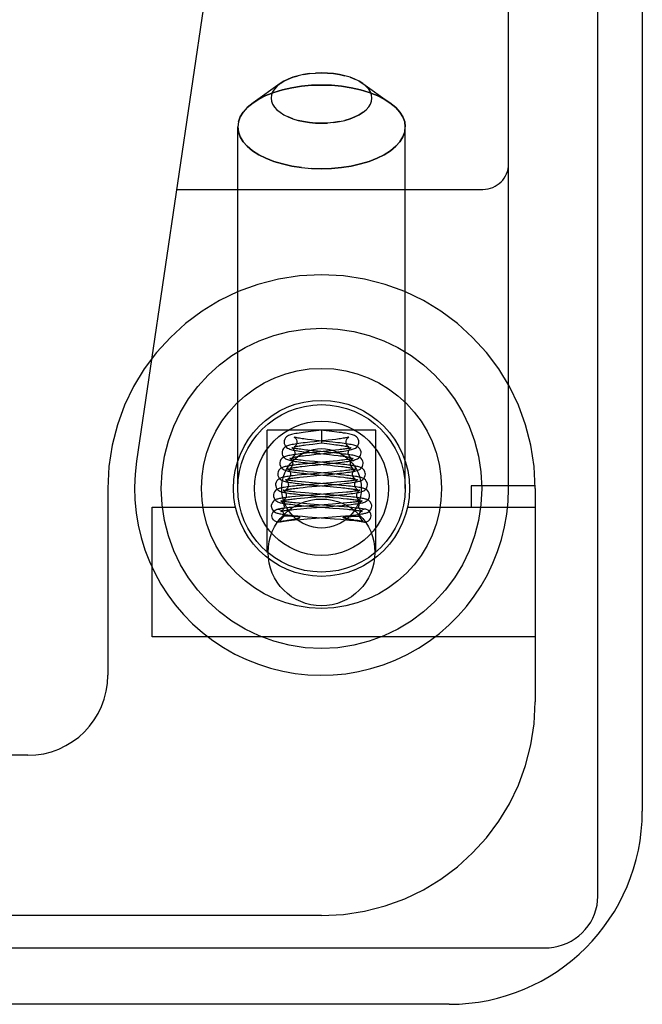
# Model space of a CAD drawing. Header units: inches. Extents: x 0 to 262, y 0 to 169.
# Tile 235 of 256: x 116.11 to 116.839, y 140.777 to 141.929. Entities that reach past the tile are written whole.
import ezdxf

# ---------------------------------------------------------------- set-up
doc = ezdxf.new("R2010")
doc.units = ezdxf.units.IN
doc.header["$LTSCALE"] = 14.384615
doc.header["$MEASUREMENT"] = 0
doc.linetypes.add('HIDDEN', pattern=[0.2, 0.1, -0.1])
doc.layers.get('0').update_dxf_attribs({"linetype": 'CONTINUOUS'})
doc.layers.add('RIGHTHAND_DOOR_ASSEMBLY', color=7, linetype='CONTINUOUS')

msp = doc.modelspace()

# ---------------------------------------------------------------- linework, layer by layer
at = {"color": 7, "linetype": 'Continuous'}
for p, q in [((116.7867, 140.9029), (116.7867, 158.6624)), ((115.1228, 140.8425), (116.7242, 140.8425))]:
    msp.add_line(p, q, dxfattribs=at)
at = {"color": 3, "linetype": 'Continuous'}
for p, q in [((116.8387, 158.5505), (116.8387, 141.0025)), ((116.6127, 140.7765), (115.1407, 140.7765))]:
    msp.add_line(p, q, dxfattribs=at)
at = {"color": 7, "linetype": 'Continuous'}
msp.add_lwpolyline([(116.7242, 140.8425), (116.7296, 140.8427), (116.735, 140.8434), (116.7403, 140.8446), (116.7455, 140.8461), (116.7506, 140.8482), (116.7554, 140.8506), (116.76, 140.8534), (116.7643, 140.8566), (116.7684, 140.8602), (116.772, 140.8641), (116.7754, 140.8682), (116.7783, 140.8727), (116.7808, 140.8774), (116.7829, 140.8822), (116.7845, 140.8872), (116.7857, 140.8924), (116.7864, 140.8976), (116.7867, 140.9029)], dxfattribs=at)
at = {"color": 3, "linetype": 'Continuous'}
msp.add_arc((116.6127, 141.0025), 0.226, 270, 360, dxfattribs=at)
at = {"layer": 'RIGHTHAND_DOOR_ASSEMBLY', "color": 8, "linetype": 'HIDDEN'}
for p, q in [((116.6822, 141.3805), (116.6822, 143.0974)), ((116.4302, 142.6592), (116.247, 141.4123)), ((116.4634, 141.8669), (116.4563, 141.8667)), ((116.4152, 141.8544), (116.3834, 141.8319)), ((116.4112, 141.8511), (116.4152, 141.8544)), ((116.4969, 141.8617), (116.5025, 141.8595)), ((116.5076, 141.857), (116.5116, 141.8544)), ((116.5116, 141.8544), (116.5434, 141.8319)), ((116.3766, 141.8264), (116.3834, 141.8319)), ((116.4299, 141.8131), (116.4243, 141.8153)), ((116.4634, 141.8079), (116.4706, 141.8081)), ((116.3654, 141.3805), (116.3654, 141.8036)), ((116.5614, 141.3805), (116.5614, 141.8036)), ((116.4634, 141.7546), (116.4516, 141.755)), ((116.2938, 141.7305), (116.6522, 141.7305)), ((116.5269, 141.4485), (116.3999, 141.4485)), ((116.3999, 141.3056), (116.3999, 141.4485)), ((116.454, 141.4474), (116.4477, 141.4467)), ((116.4634, 141.4485), (116.454, 141.4474)), ((116.4656, 141.4482), (116.4634, 141.4485)), ((116.4634, 141.4485), (116.4634, 141.4336)), ((116.4753, 141.4471), (116.4656, 141.4482)), ((116.5269, 141.3056), (116.5269, 141.4485)), ((116.4568, 141.4367), (116.4517, 141.4373)), ((116.4768, 141.4346), (116.4568, 141.4367)), ((116.48, 141.4378), (116.4757, 141.4373)), ((116.4497, 141.4345), (116.4443, 141.4339)), ((116.4451, 141.4314), (116.449, 141.4319)), ((116.449, 141.4319), (116.4534, 141.4324)), ((116.4552, 141.4351), (116.4497, 141.4345)), ((116.455, 141.4243), (116.4524, 141.4246)), ((116.4534, 141.4324), (116.4634, 141.4336)), ((116.4634, 141.4336), (116.4726, 141.4325)), ((116.4756, 141.4247), (116.4688, 141.424)), ((116.4798, 141.4252), (116.4756, 141.4247)), ((116.4836, 141.4256), (116.4798, 141.4252)), ((116.4459, 141.4217), (116.4408, 141.4211)), ((116.4446, 141.419), (116.4492, 141.4195)), ((116.4537, 141.4225), (116.4459, 141.4217)), ((116.4492, 141.4195), (116.4569, 141.4204)), ((116.4547, 141.422), (116.4727, 141.4201)), ((116.4683, 141.4216), (116.4742, 141.4222)), ((116.4727, 141.4201), (116.4779, 141.4195)), ((116.4742, 141.4222), (116.4798, 141.4229)), ((116.4822, 141.4128), (116.4771, 141.4123)), ((116.4405, 141.4061), (116.4444, 141.4066)), ((116.4468, 141.4094), (116.4412, 141.4088)), ((116.4444, 141.4066), (116.4488, 141.4071)), ((116.4488, 141.4071), (116.4559, 141.4078)), ((116.4551, 141.4118), (116.4494, 141.4123)), ((116.48, 141.4094), (116.4551, 141.4118)), ((116.4559, 141.4078), (116.4691, 141.4091)), ((116.4771, 141.4123), (116.4685, 141.4115)), ((116.4691, 141.4091), (116.4774, 141.41)), ((116.4739, 141.4075), (116.4786, 141.407)), ((116.4774, 141.41), (116.4827, 141.4106)), ((116.4786, 141.407), (116.4829, 141.4065)), ((116.4401, 141.3964), (116.4348, 141.3958)), ((116.4382, 141.3935), (116.4423, 141.394)), ((116.4457, 141.3969), (116.4401, 141.3964)), ((116.4423, 141.394), (116.4468, 141.3945)), ((116.4539, 141.3993), (116.4467, 141.4)), ((116.4468, 141.3945), (116.4542, 141.3952)), ((116.4511, 141.3972), (116.4787, 141.3946)), ((116.4806, 141.397), (116.4539, 141.3993)), ((116.4806, 141.4001), (116.4754, 141.3996)), ((116.4764, 141.3973), (116.4819, 141.3979)), ((116.4854, 141.4006), (116.4806, 141.4001)), ((116.4858, 141.3965), (116.4806, 141.397)), ((116.2134, 141.3805), (116.2134, 141.1618)), ((116.4396, 141.3839), (116.4343, 141.3834)), ((116.4377, 141.3812), (116.4421, 141.3816)), ((116.4453, 141.3845), (116.4396, 141.3839)), ((116.4448, 141.3876), (116.4399, 141.3881)), ((116.4421, 141.3816), (116.4468, 141.3821)), ((116.4528, 141.3869), (116.4448, 141.3876)), ((116.4468, 141.3821), (116.4574, 141.383)), ((116.4491, 141.3848), (116.4735, 141.3827)), ((116.4806, 141.3845), (116.4528, 141.3869)), ((116.4574, 141.383), (116.4753, 141.3846)), ((116.4735, 141.3827), (116.4815, 141.3819)), ((116.4815, 141.3876), (116.474, 141.3869)), ((116.4753, 141.3846), (116.4814, 141.3852)), ((116.4867, 141.384), (116.4806, 141.3845)), ((116.4814, 141.3852), (116.4872, 141.3858)), ((116.4861, 141.388), (116.4815, 141.3876)), ((116.4903, 141.3884), (116.4861, 141.388)), ((116.7134, 141.3835), (116.6384, 141.3835)), ((116.6384, 141.3835), (116.6384, 141.3585)), ((116.7134, 141.3805), (116.7134, 141.1305)), ((116.433, 141.3709), (116.4285, 141.3705)), ((116.438, 141.3714), (116.433, 141.3709)), ((116.4347, 141.3685), (116.4389, 141.3689)), ((116.4463, 141.3721), (116.438, 141.3714)), ((116.4442, 141.3751), (116.4387, 141.3756)), ((116.4389, 141.3689), (116.4436, 141.3694)), ((116.4436, 141.3728), (116.4497, 141.3722)), ((116.4436, 141.3694), (116.4513, 141.37)), ((116.4534, 141.3743), (116.4442, 141.3751)), ((116.4497, 141.3722), (116.4765, 141.3699)), ((116.4824, 141.372), (116.4534, 141.3743)), ((116.4827, 141.3751), (116.4741, 141.3744)), ((116.4765, 141.3699), (116.4842, 141.3693)), ((116.4782, 141.3723), (116.4844, 141.3729)), ((116.488, 141.3715), (116.4824, 141.372)), ((116.4879, 141.3756), (116.4827, 141.3751)), ((116.4842, 141.3693), (116.4888, 141.3688)), ((116.4844, 141.3729), (116.4903, 141.3735)), ((116.4925, 141.376), (116.4879, 141.3756)), ((116.4931, 141.371), (116.488, 141.3715)), ((116.2654, 141.3585), (116.3628, 141.3585)), ((116.2654, 141.2065), (116.2654, 141.3585)), ((116.4339, 141.3587), (116.4283, 141.3581)), ((116.4306, 141.3557), (116.4346, 141.3561)), ((116.4398, 141.3592), (116.4339, 141.3587)), ((116.4346, 141.3561), (116.439, 141.3565)), ((116.4424, 141.3626), (116.4376, 141.3631)), ((116.439, 141.3565), (116.4463, 141.3572)), ((116.4491, 141.3599), (116.4398, 141.3592)), ((116.4503, 141.362), (116.4424, 141.3626)), ((116.4431, 141.3602), (116.4493, 141.3597)), ((116.4493, 141.3597), (116.4766, 141.3575)), ((116.4838, 141.3594), (116.4503, 141.362)), ((116.4691, 141.359), (116.4815, 141.36)), ((116.4841, 141.3626), (116.4762, 141.362)), ((116.4766, 141.3575), (116.4845, 141.3568)), ((116.4815, 141.36), (116.4874, 141.3606)), ((116.49, 141.3589), (116.4838, 141.3594)), ((116.4888, 141.363), (116.4841, 141.3626)), ((116.4845, 141.3568), (116.4893, 141.3564)), ((116.4874, 141.3606), (116.493, 141.3611)), ((116.4932, 141.3634), (116.4888, 141.363)), ((116.4971, 141.3638), (116.4932, 141.3634)), ((116.564, 141.3585), (116.7134, 141.3585)), ((116.4197, 141.3485), (116.4196, 141.3478)), ((116.4221, 141.3478), (116.4211, 141.3478)), ((116.4231, 141.3478), (116.4221, 141.3478)), ((116.4241, 141.3478), (116.4231, 141.3478)), ((116.4232, 141.3431), (116.4282, 141.3439)), ((116.4252, 141.3478), (116.4241, 141.3478)), ((116.4262, 141.3478), (116.4252, 141.3478)), ((116.4271, 141.3478), (116.4262, 141.3478)), ((116.4281, 141.3478), (116.4271, 141.3478)), ((116.4289, 141.3477), (116.4281, 141.3478)), ((116.4282, 141.3439), (116.4298, 141.3442)), ((116.4298, 141.3477), (116.4289, 141.3477)), ((116.4305, 141.3477), (116.4298, 141.3477)), ((116.4298, 141.3442), (116.4309, 141.3444)), ((116.4312, 141.3476), (116.4305, 141.3477)), ((116.4309, 141.3444), (116.4316, 141.3445)), ((116.4318, 141.3476), (116.4312, 141.3476)), ((116.4316, 141.3445), (116.4323, 141.3446)), ((116.4324, 141.3475), (116.4318, 141.3476)), ((116.4318, 141.3435), (116.439, 141.3441)), ((116.4323, 141.3446), (116.4329, 141.3447)), ((116.433, 141.3475), (116.4324, 141.3475)), ((116.4329, 141.3447), (116.4336, 141.3449)), ((116.4334, 141.3475), (116.433, 141.3475)), ((116.4339, 141.3474), (116.4334, 141.3475)), ((116.4343, 141.3474), (116.4339, 141.3474)), ((116.4357, 141.3483), (116.4413, 141.3478)), ((116.439, 141.3441), (116.4465, 141.3448)), ((116.4413, 141.3478), (116.4474, 141.3473)), ((116.4465, 141.3448), (116.4758, 141.347)), ((116.4474, 141.3473), (116.4787, 141.3449)), ((116.4758, 141.347), (116.4855, 141.3478)), ((116.4787, 141.3449), (116.4859, 141.3443)), ((116.4855, 141.3478), (116.4914, 141.3483)), ((116.4914, 141.3483), (116.4966, 141.3488)), ((116.4922, 141.3474), (116.4926, 141.3474)), ((116.4926, 141.3474), (116.493, 141.3474)), ((116.493, 141.3474), (116.4934, 141.3475)), ((116.4934, 141.3475), (116.4939, 141.3475)), ((116.4939, 141.3475), (116.4944, 141.3475)), ((116.4945, 141.3446), (116.4939, 141.3447)), ((116.4944, 141.3475), (116.495, 141.3476)), ((116.4952, 141.3445), (116.4945, 141.3446)), ((116.495, 141.3476), (116.4956, 141.3476)), ((116.4959, 141.3444), (116.4952, 141.3445)), ((116.4956, 141.3476), (116.4963, 141.3477)), ((116.4966, 141.3442), (116.4959, 141.3444)), ((116.4963, 141.3477), (116.4971, 141.3477)), ((116.4978, 141.344), (116.4966, 141.3442)), ((116.4971, 141.3477), (116.4979, 141.3477)), ((116.5009, 141.3435), (116.4978, 141.344)), ((116.4979, 141.3477), (116.4988, 141.3478)), ((116.4988, 141.3478), (116.4997, 141.3478)), ((116.4997, 141.3478), (116.5007, 141.3478)), ((116.5007, 141.3478), (116.5017, 141.3478)), ((116.5014, 141.3434), (116.5009, 141.3435)), ((116.5017, 141.3478), (116.5027, 141.3478)), ((116.5027, 141.3478), (116.5037, 141.3478)), ((116.5037, 141.3478), (116.5048, 141.3478)), ((116.5072, 141.3485), (116.5072, 141.3478)), ((116.4147, 141.3414), (116.4143, 141.3413)), ((116.419, 141.3423), (116.4203, 141.3425)), ((116.4203, 141.3425), (116.4215, 141.3428)), ((116.4215, 141.3428), (116.4232, 141.3431)), ((116.5042, 141.343), (116.5014, 141.3434)), ((116.5121, 141.3414), (116.5126, 141.3413)), ((116.7134, 141.2065), (116.2654, 141.2065)), ((116.1197, 141.068), (115.4647, 141.068)), ((116.4634, 140.8805), (115.3372, 140.8805))]:
    msp.add_line(p, q, dxfattribs=at)
for points in [[(116.4493, 141.8661), (116.4425, 141.865), (116.436, 141.8635), (116.4299, 141.8617), (116.4243, 141.8595), (116.4193, 141.857), (116.4152, 141.8544)], [(116.4152, 141.8544), (116.4193, 141.857), (116.4243, 141.8595), (116.4299, 141.8617), (116.436, 141.8635)], [(116.4425, 141.865), (116.4493, 141.8661), (116.4563, 141.8667), (116.4634, 141.8669)], [(116.4634, 141.8669), (116.4706, 141.8667), (116.4775, 141.8661), (116.4843, 141.865), (116.4908, 141.8635)], [(116.5116, 141.8544), (116.5076, 141.857), (116.5025, 141.8595), (116.4969, 141.8617), (116.4908, 141.8635), (116.4843, 141.865), (116.4775, 141.8661), (116.4706, 141.8667), (116.4634, 141.8669)], [(116.4634, 141.8526), (116.4516, 141.8523), (116.44, 141.8512), (116.4287, 141.8495), (116.4179, 141.847), (116.4077, 141.844), (116.3984, 141.8403), (116.3901, 141.8361), (116.3834, 141.8319)], [(116.3834, 141.8319), (116.3901, 141.8361), (116.3984, 141.8403), (116.4077, 141.844), (116.4179, 141.847), (116.4287, 141.8495), (116.44, 141.8512), (116.4516, 141.8523), (116.4634, 141.8526)], [(116.4152, 141.8544), (116.4112, 141.8511), (116.4083, 141.8479), (116.4061, 141.8445), (116.4048, 141.841), (116.4044, 141.8374), (116.4048, 141.8339), (116.4061, 141.8304), (116.4083, 141.8269), (116.4112, 141.8237), (116.4149, 141.8207), (116.4193, 141.8178), (116.4243, 141.8153), (116.4299, 141.8131), (116.436, 141.8113), (116.4425, 141.8098), (116.4493, 141.8088), (116.4563, 141.8081), (116.4634, 141.8079)], [(116.4634, 141.8526), (116.4752, 141.8523), (116.4869, 141.8512), (116.4982, 141.8495), (116.509, 141.847), (116.5191, 141.844), (116.5284, 141.8403), (116.5368, 141.8361), (116.5434, 141.8319)], [(116.5434, 141.8319), (116.5368, 141.8361), (116.5284, 141.8403), (116.5191, 141.844), (116.509, 141.847), (116.4982, 141.8495), (116.4869, 141.8512), (116.4752, 141.8523), (116.4634, 141.8526)], [(116.4775, 141.8088), (116.4843, 141.8098), (116.4908, 141.8113), (116.4969, 141.8131), (116.5025, 141.8153), (116.5076, 141.8179), (116.512, 141.8207), (116.5157, 141.8237), (116.5186, 141.827), (116.5207, 141.8304), (116.522, 141.8339), (116.5224, 141.8374), (116.522, 141.841), (116.5207, 141.8445), (116.5186, 141.8479), (116.5156, 141.8511), (116.5116, 141.8544)], [(116.3834, 141.8319), (116.3766, 141.8264), (116.3718, 141.821), (116.3683, 141.8154), (116.3661, 141.8095), (116.3654, 141.8036)], [(116.5434, 141.8319), (116.5502, 141.8264), (116.555, 141.821), (116.5586, 141.8154), (116.5607, 141.8095), (116.5614, 141.8036)], [(116.5614, 141.8036), (116.5607, 141.8095), (116.5586, 141.8154), (116.555, 141.821), (116.5502, 141.8264), (116.5434, 141.8319)], [(116.3661, 141.8095), (116.3683, 141.8154), (116.3718, 141.821)], [(116.512, 141.8207), (116.5076, 141.8178), (116.5025, 141.8153), (116.4969, 141.8131), (116.4908, 141.8113)], [(116.4634, 141.8079), (116.4563, 141.8081), (116.4493, 141.8088), (116.4425, 141.8098), (116.436, 141.8113)], [(116.4843, 141.8098), (116.4775, 141.8088), (116.4706, 141.8081), (116.4634, 141.8079)], [(116.44, 141.7561), (116.4287, 141.7578), (116.4179, 141.7603), (116.4077, 141.7633), (116.3984, 141.767), (116.3901, 141.7711), (116.3828, 141.7758), (116.3766, 141.7809), (116.3718, 141.7863), (116.3683, 141.7919), (116.3661, 141.7977), (116.3654, 141.8036)], [(116.3654, 141.8036), (116.3661, 141.7977), (116.3683, 141.7919), (116.3718, 141.7863), (116.3766, 141.7809), (116.3828, 141.7758), (116.3901, 141.7711), (116.3984, 141.767), (116.4077, 141.7633), (116.4179, 141.7603), (116.4287, 141.7578), (116.44, 141.7561), (116.4516, 141.755), (116.4634, 141.7546)], [(116.4634, 141.7546), (116.4752, 141.755), (116.4869, 141.7561), (116.4982, 141.7578), (116.509, 141.7603), (116.5191, 141.7633), (116.5284, 141.767), (116.5368, 141.7711), (116.5441, 141.7758), (116.5502, 141.7809), (116.555, 141.7863), (116.5586, 141.7919), (116.5607, 141.7977), (116.5614, 141.8036)], [(116.5607, 141.7977), (116.5586, 141.7919), (116.555, 141.7863), (116.5502, 141.7809), (116.5441, 141.7758), (116.5368, 141.7711), (116.5284, 141.767), (116.5191, 141.7633), (116.509, 141.7603), (116.4982, 141.7578), (116.4869, 141.7561), (116.4752, 141.755), (116.4634, 141.7546)], [(116.4477, 141.4467), (116.4448, 141.4463), (116.4421, 141.446), (116.4396, 141.4456), (116.4372, 141.4453), (116.4351, 141.4449), (116.4332, 141.4446), (116.4314, 141.4442), (116.4298, 141.4439), (116.4284, 141.4436), (116.4271, 141.4432), (116.4259, 141.4428), (116.4247, 141.4423), (116.4236, 141.4416), (116.4225, 141.4408), (116.4213, 141.4395), (116.4204, 141.4379), (116.4198, 141.436), (116.4197, 141.4347)], [(116.4315, 141.4404), (116.4314, 141.4405), (116.4314, 141.4404), (116.4318, 141.4402), (116.4324, 141.4397), (116.4333, 141.4387), (116.4341, 141.4374), (116.4345, 141.4358), (116.4347, 141.4347)], [(116.4517, 141.4373), (116.447, 141.4378), (116.4448, 141.4381), (116.4428, 141.4384), (116.4409, 141.4386), (116.4391, 141.4389), (116.4375, 141.4391), (116.4361, 141.4394), (116.4348, 141.4396), (116.4337, 141.4399), (116.4328, 141.4401), (116.4321, 141.4402), (116.4316, 141.4404), (116.4315, 141.4404)], [(116.4685, 141.4365), (116.4607, 141.4357), (116.4552, 141.4351)], [(116.4757, 141.4373), (116.471, 141.4368), (116.4685, 141.4365)], [(116.5072, 141.4347), (116.507, 141.4361), (116.5064, 141.438), (116.5054, 141.4396), (116.5043, 141.4408), (116.5031, 141.4417), (116.5019, 141.4424), (116.5007, 141.4428), (116.4995, 141.4433), (116.4982, 141.4436), (116.4967, 141.444), (116.4951, 141.4443), (116.4933, 141.4447), (116.4913, 141.445), (116.4891, 141.4453), (116.4867, 141.4457), (116.4841, 141.446), (116.4813, 141.4464), (116.4753, 141.4471)], [(116.4953, 141.4404), (116.4954, 141.4404), (116.4955, 141.4405), (116.4953, 141.4404), (116.4949, 141.4403), (116.4943, 141.4401), (116.4935, 141.4399), (116.4926, 141.4397), (116.4915, 141.4395), (116.4903, 141.4393), (116.4889, 141.4391), (116.4873, 141.4388), (116.4857, 141.4386), (116.4839, 141.4383), (116.482, 141.4381), (116.48, 141.4378)], [(116.4922, 141.4347), (116.4923, 141.4358), (116.4927, 141.4373), (116.4935, 141.4387), (116.4943, 141.4397), (116.495, 141.4402), (116.4953, 141.4404)], [(116.4443, 141.4339), (116.4418, 141.4336), (116.4393, 141.4333), (116.437, 141.433), (116.4348, 141.4327), (116.4327, 141.4323), (116.4308, 141.432), (116.429, 141.4317), (116.4274, 141.4314), (116.426, 141.431), (116.4247, 141.4307), (116.4235, 141.4303), (116.4223, 141.4298), (116.4211, 141.4291), (116.42, 141.4282), (116.4188, 141.427), (116.4178, 141.4253), (116.4173, 141.4235), (116.4172, 141.4222)], [(116.4197, 141.4347), (116.4198, 141.4332), (116.4204, 141.4314), (116.4214, 141.4298), (116.4226, 141.4285), (116.4238, 141.4276), (116.425, 141.427), (116.4262, 141.4265), (116.4274, 141.4261), (116.4288, 141.4257), (116.4302, 141.4254), (116.4318, 141.4251), (116.4336, 141.4247), (116.4356, 141.4244), (116.4378, 141.4241), (116.4402, 141.4237), (116.4428, 141.4234), (116.4455, 141.423), (116.4485, 141.4227), (116.4547, 141.422)], [(116.4293, 141.4279), (116.429, 141.428), (116.4288, 141.428), (116.4288, 141.428), (116.429, 141.4279), (116.4295, 141.4276), (116.4301, 141.4271), (116.4309, 141.4261), (116.4316, 141.4248), (116.4321, 141.4233), (116.4322, 141.4222)], [(116.4524, 141.4246), (116.4475, 141.4251), (116.4452, 141.4254), (116.443, 141.4257), (116.441, 141.4259), (116.4391, 141.4262), (116.4373, 141.4264), (116.4357, 141.4266), (116.4342, 141.4269), (116.4329, 141.4271), (116.4318, 141.4273), (116.4308, 141.4275), (116.4301, 141.4277), (116.4295, 141.4278), (116.4293, 141.4279)], [(116.4347, 141.4347), (116.4346, 141.4337), (116.4342, 141.4321), (116.4335, 141.4308), (116.4327, 141.4299), (116.4321, 141.4293), (116.4316, 141.429), (116.4314, 141.4289)], [(116.4314, 141.4289), (116.4315, 141.4289), (116.4318, 141.429), (116.4323, 141.4292), (116.4329, 141.4294), (116.4338, 141.4295), (116.4347, 141.4298), (116.4358, 141.43), (116.4371, 141.4302), (116.4384, 141.4304), (116.4399, 141.4306), (116.4415, 141.4309), (116.4432, 141.4311), (116.4451, 141.4314)], [(116.5122, 141.4097), (116.5121, 141.4106), (116.5117, 141.4123), (116.5109, 141.414), (116.5098, 141.4153), (116.5087, 141.4163), (116.5075, 141.417), (116.5064, 141.4175), (116.5053, 141.4179), (116.5041, 141.4183), (116.5029, 141.4186), (116.5015, 141.4189), (116.5, 141.4192), (116.4983, 141.4195), (116.4964, 141.4198), (116.4943, 141.4201), (116.492, 141.4204), (116.4895, 141.4207), (116.4869, 141.4211), (116.484, 141.4214), (116.4811, 141.4217), (116.4781, 141.422), (116.455, 141.4243)], [(116.4726, 141.4325), (116.4777, 141.4319), (116.48, 141.4316), (116.4823, 141.4313), (116.4843, 141.431), (116.4863, 141.4307), (116.488, 141.4305), (116.4896, 141.4302), (116.491, 141.43), (116.4922, 141.4297), (116.4932, 141.4295), (116.4941, 141.4293), (116.4947, 141.4291), (116.4951, 141.429)], [(116.5097, 141.4222), (116.5096, 141.4232), (116.5091, 141.4251), (116.5082, 141.4267), (116.5071, 141.428), (116.5059, 141.429), (116.5047, 141.4297), (116.5035, 141.4302), (116.5023, 141.4306), (116.5011, 141.431), (116.4996, 141.4313), (116.4981, 141.4317), (116.4963, 141.432), (116.4944, 141.4323), (116.4923, 141.4326), (116.4901, 141.433), (116.4876, 141.4333), (116.4851, 141.4336), (116.4824, 141.4339), (116.4768, 141.4346)], [(116.4798, 141.4229), (116.4825, 141.4232), (116.4851, 141.4235), (116.4875, 141.4238), (116.4897, 141.4242), (116.4918, 141.4245), (116.4937, 141.4248), (116.4954, 141.4252), (116.497, 141.4255), (116.4984, 141.4258), (116.4997, 141.4262), (116.5009, 141.4266), (116.502, 141.4271), (116.5031, 141.4277), (116.5043, 141.4285), (116.5055, 141.4298), (116.5064, 141.4315), (116.507, 141.4333), (116.5072, 141.4347)], [(116.498, 141.428), (116.498, 141.428), (116.4978, 141.428), (116.4973, 141.4278), (116.4967, 141.4277), (116.496, 141.4275), (116.4951, 141.4273), (116.4941, 141.4271), (116.4929, 141.4269), (116.4916, 141.4267), (116.4902, 141.4265), (116.4887, 141.4263), (116.4871, 141.4261), (116.4854, 141.4259), (116.4836, 141.4256)], [(116.4951, 141.429), (116.4952, 141.429), (116.4954, 141.4289), (116.4954, 141.4289), (116.4952, 141.4291), (116.4947, 141.4294), (116.494, 141.43), (116.4933, 141.431), (116.4926, 141.4323), (116.4922, 141.4339), (116.4922, 141.4347)], [(116.4947, 141.4222), (116.4948, 141.4234), (116.4953, 141.4249), (116.496, 141.4262), (116.4968, 141.4271), (116.4974, 141.4277), (116.4978, 141.4279), (116.498, 141.428)], [(116.4408, 141.4211), (116.4384, 141.4209), (116.4361, 141.4206), (116.4339, 141.4203), (116.4318, 141.42), (116.4299, 141.4197), (116.4281, 141.4194), (116.4265, 141.4191), (116.4251, 141.4189), (116.4237, 141.4186), (116.4225, 141.4182), (116.4214, 141.4179), (116.4203, 141.4175), (116.4193, 141.417), (116.4182, 141.4163), (116.4171, 141.4154), (116.416, 141.4141), (116.4152, 141.4125), (116.4147, 141.4106), (116.4147, 141.4097)], [(116.4172, 141.4222), (116.4173, 141.4207), (116.4179, 141.4189), (116.4189, 141.4173), (116.42, 141.4161), (116.4212, 141.4152), (116.4224, 141.4146), (116.4235, 141.4141), (116.4247, 141.4137), (116.426, 141.4134), (116.4274, 141.413), (116.429, 141.4127), (116.4307, 141.4124), (116.4326, 141.4121), (116.4346, 141.4118), (116.4369, 141.4115), (116.4392, 141.4112), (116.4417, 141.4109), (116.4443, 141.4106), (116.4497, 141.41)], [(116.427, 141.4154), (116.4266, 141.4155), (116.4263, 141.4156), (116.4262, 141.4156), (116.4264, 141.4155), (116.4269, 141.4152), (116.4276, 141.4146), (116.4284, 141.4136), (116.4291, 141.4123), (116.4295, 141.4109), (116.4297, 141.4097)], [(116.4494, 141.4123), (116.4442, 141.4129), (116.4419, 141.4131), (116.4397, 141.4134), (116.4377, 141.4136), (116.4358, 141.4139), (116.4341, 141.4141), (116.4326, 141.4143), (116.4312, 141.4146), (116.4299, 141.4148), (116.4288, 141.415), (116.4279, 141.4152), (116.4272, 141.4153), (116.427, 141.4154)], [(116.4322, 141.4222), (116.4321, 141.4213), (116.4317, 141.4198), (116.431, 141.4184), (116.4303, 141.4174), (116.4296, 141.4168), (116.4291, 141.4165), (116.4289, 141.4164), (116.4288, 141.4163)], [(116.4288, 141.4163), (116.4289, 141.4163), (116.429, 141.4164), (116.4294, 141.4165), (116.43, 141.4167), (116.4308, 141.4169), (116.4317, 141.4171), (116.4328, 141.4173), (116.434, 141.4175), (116.4354, 141.4177), (116.4369, 141.418), (116.4386, 141.4182), (116.4405, 141.4184), (116.4424, 141.4187), (116.4446, 141.419)], [(116.4688, 141.424), (116.4614, 141.4233), (116.4537, 141.4225)], [(116.4569, 141.4204), (116.4625, 141.421), (116.4683, 141.4216)], [(116.4779, 141.4195), (116.4827, 141.4189), (116.4849, 141.4186), (116.4869, 141.4184), (116.4888, 141.4181), (116.4906, 141.4179), (116.4921, 141.4176), (116.4936, 141.4174), (116.4948, 141.4171), (116.4958, 141.4169), (116.4966, 141.4167), (116.4973, 141.4166), (116.4975, 141.4165)], [(116.5006, 141.4156), (116.5005, 141.4156), (116.5002, 141.4155), (116.4996, 141.4153), (116.4989, 141.4152), (116.498, 141.415), (116.4968, 141.4148), (116.4956, 141.4145), (116.4941, 141.4143), (116.4925, 141.4141), (116.4907, 141.4138), (116.4888, 141.4136), (116.4868, 141.4134), (116.4846, 141.4131), (116.4822, 141.4128)], [(116.4827, 141.4106), (116.4853, 141.4109), (116.4877, 141.4112), (116.49, 141.4115), (116.4922, 141.4118), (116.4942, 141.4121), (116.4961, 141.4124), (116.4978, 141.4127), (116.4994, 141.413), (116.5008, 141.4133), (116.502, 141.4137), (116.5032, 141.4141), (116.5043, 141.4145), (116.5054, 141.4151), (116.5066, 141.4159), (116.5078, 141.4172), (116.5089, 141.4188), (116.5095, 141.4207), (116.5097, 141.4222)], [(116.4975, 141.4165), (116.4977, 141.4164), (116.498, 141.4164), (116.498, 141.4163), (116.4978, 141.4165), (116.4973, 141.4168), (116.4966, 141.4174), (116.4959, 141.4184), (116.4952, 141.4197), (116.4947, 141.4213), (116.4947, 141.4222)], [(116.4972, 141.4097), (116.4973, 141.4109), (116.4977, 141.4123), (116.4984, 141.4136), (116.4992, 141.4146), (116.4999, 141.4152), (116.5004, 141.4155), (116.5006, 141.4156), (116.5006, 141.4156)], [(116.4412, 141.4088), (116.4386, 141.4086), (116.4362, 141.4083), (116.4339, 141.408), (116.4318, 141.4078), (116.4298, 141.4075), (116.428, 141.4072), (116.4263, 141.407), (116.4248, 141.4067), (116.4233, 141.4065), (116.422, 141.4062), (116.4208, 141.4059), (116.4197, 141.4056), (116.4186, 141.4053), (116.4177, 141.4049), (116.4167, 141.4044), (116.4156, 141.4038), (116.4146, 141.4029), (116.4135, 141.4016), (116.4127, 141.3999), (116.4122, 141.3981), (116.4122, 141.3972)], [(116.4147, 141.4097), (116.4148, 141.4083), (116.4154, 141.4065), (116.4163, 141.4049), (116.4174, 141.4037), (116.4186, 141.4028), (116.4197, 141.4022), (116.4208, 141.4017), (116.4219, 141.4013), (116.4231, 141.401), (116.4244, 141.4007), (116.4258, 141.4004), (116.4273, 141.4001), (116.429, 141.3998), (116.4309, 141.3995), (116.4329, 141.3993), (116.4351, 141.399), (116.4375, 141.3987), (116.4399, 141.3984), (116.4426, 141.3981), (116.4453, 141.3978), (116.4511, 141.3972)], [(116.4242, 141.403), (116.4239, 141.4031), (116.4237, 141.4032), (116.4237, 141.4032), (116.4239, 141.4031), (116.4244, 141.4028), (116.425, 141.4022), (116.4258, 141.4012), (116.4266, 141.3999), (116.427, 141.3984), (116.4272, 141.3972)], [(116.4467, 141.4), (116.4424, 141.4005), (116.4403, 141.4007), (116.4384, 141.4009), (116.4365, 141.4011), (116.4348, 141.4013), (116.4331, 141.4015), (116.4316, 141.4017), (116.4302, 141.4019), (116.4289, 141.4021), (116.4277, 141.4023), (116.4266, 141.4025), (116.4257, 141.4027), (116.425, 141.4028), (116.4244, 141.403), (116.4242, 141.403)], [(116.4297, 141.4097), (116.4296, 141.4088), (116.4292, 141.4072), (116.4285, 141.4059), (116.4277, 141.4049), (116.427, 141.4043), (116.4265, 141.4039), (116.4263, 141.4038), (116.4263, 141.4038)], [(116.4263, 141.4038), (116.4263, 141.4038), (116.4265, 141.4039), (116.4269, 141.404), (116.4274, 141.4041), (116.4281, 141.4043), (116.429, 141.4045), (116.43, 141.4047), (116.4312, 141.4049), (116.4324, 141.4051), (116.4338, 141.4053), (116.4353, 141.4055), (116.4369, 141.4057), (116.4386, 141.4059), (116.4405, 141.4061)], [(116.4685, 141.4115), (116.4592, 141.4106), (116.4468, 141.4094)], [(116.4497, 141.41), (116.4524, 141.4097), (116.4739, 141.4075)], [(116.5147, 141.3972), (116.5146, 141.3981), (116.5142, 141.3999), (116.5133, 141.4016), (116.5123, 141.4029), (116.5112, 141.4038), (116.5101, 141.4044), (116.5092, 141.4049), (116.5082, 141.4053), (116.5072, 141.4056), (116.506, 141.4059), (116.5048, 141.4062), (116.5035, 141.4065), (116.5021, 141.4067), (116.5005, 141.407), (116.4988, 141.4072), (116.497, 141.4075), (116.495, 141.4078), (116.4929, 141.408), (116.4906, 141.4083), (116.4882, 141.4086), (116.4856, 141.4088), (116.48, 141.4094)], [(116.4819, 141.3979), (116.4846, 141.3981), (116.4871, 141.3984), (116.4896, 141.3987), (116.4918, 141.399), (116.494, 141.3993), (116.496, 141.3996), (116.4978, 141.3998), (116.4995, 141.4001), (116.501, 141.4004), (116.5024, 141.4007), (116.5037, 141.401), (116.5049, 141.4013), (116.5059, 141.4017), (116.5069, 141.4021), (116.508, 141.4026), (116.509, 141.4034), (116.5102, 141.4045), (116.5112, 141.4061), (116.5119, 141.4079), (116.5122, 141.4097)], [(116.4829, 141.4065), (116.4869, 141.4061), (116.4887, 141.4059), (116.4904, 141.4056), (116.492, 141.4054), (116.4934, 141.4052), (116.4948, 141.405), (116.496, 141.4048), (116.4971, 141.4046), (116.4981, 141.4044), (116.4989, 141.4042), (116.4995, 141.4041), (116.5001, 141.4039), (116.5002, 141.4039)], [(116.5031, 141.4032), (116.5031, 141.4031), (116.5027, 141.403), (116.5022, 141.4029), (116.5014, 141.4027), (116.5005, 141.4025), (116.4994, 141.4023), (116.4981, 141.4021), (116.4967, 141.4019), (116.4952, 141.4017), (116.4935, 141.4015), (116.4916, 141.4013), (116.4897, 141.401), (116.4876, 141.4008), (116.4854, 141.4006)], [(116.5002, 141.4039), (116.5004, 141.4038), (116.5006, 141.4038), (116.5005, 141.4038), (116.5003, 141.4039), (116.4998, 141.4043), (116.4991, 141.4049), (116.4983, 141.4059), (116.4976, 141.4072), (116.4972, 141.4088), (116.4972, 141.4097)], [(116.4997, 141.3972), (116.4998, 141.3985), (116.5003, 141.4), (116.501, 141.4013), (116.5019, 141.4023), (116.5026, 141.4028), (116.503, 141.4031), (116.5032, 141.4032), (116.5031, 141.4032)], [(116.4348, 141.3958), (116.4324, 141.3955), (116.4302, 141.3953), (116.4281, 141.395), (116.4261, 141.3948), (116.4243, 141.3945), (116.4227, 141.3942), (116.4212, 141.394), (116.4198, 141.3937), (116.4186, 141.3934), (116.4174, 141.3932), (116.4164, 141.3928), (116.4154, 141.3925), (116.4144, 141.392), (116.4133, 141.3914), (116.4122, 141.3905), (116.4111, 141.3892), (116.4102, 141.3876), (116.4097, 141.3858), (116.4097, 141.3847)], [(116.4122, 141.3972), (116.4123, 141.3957), (116.4129, 141.3939), (116.4139, 141.3923), (116.415, 141.3911), (116.4162, 141.3903), (116.4173, 141.3897), (116.4184, 141.3892), (116.4195, 141.3889), (116.4207, 141.3885), (116.4219, 141.3882), (116.4233, 141.388), (116.4248, 141.3877), (116.4264, 141.3874), (116.4283, 141.3872), (116.4303, 141.3869), (116.4324, 141.3866), (116.4348, 141.3863), (116.4373, 141.386), (116.4401, 141.3857), (116.4429, 141.3854), (116.4491, 141.3848)], [(116.4217, 141.3906), (116.4214, 141.3907), (116.4211, 141.3907), (116.4211, 141.3907), (116.4213, 141.3906), (116.4218, 141.3903), (116.4225, 141.3897), (116.4233, 141.3887), (116.4241, 141.3875), (116.4245, 141.3859), (116.4247, 141.3847)], [(116.4399, 141.3881), (116.4355, 141.3885), (116.4335, 141.3888), (116.4316, 141.389), (116.4299, 141.3892), (116.4283, 141.3894), (116.4268, 141.3896), (116.4255, 141.3898), (116.4243, 141.39), (116.4233, 141.3902), (116.4225, 141.3904), (116.4218, 141.3905), (116.4217, 141.3906)], [(116.4272, 141.3972), (116.4271, 141.3963), (116.4267, 141.3948), (116.426, 141.3934), (116.4252, 141.3924), (116.4245, 141.3917), (116.424, 141.3914), (116.4237, 141.3912), (116.4237, 141.3912)], [(116.4237, 141.3912), (116.4237, 141.3912), (116.4239, 141.3913), (116.4243, 141.3914), (116.4248, 141.3915), (116.4256, 141.3917), (116.4264, 141.3919), (116.4275, 141.3921), (116.4286, 141.3923), (116.4299, 141.3925), (116.4313, 141.3927), (116.4328, 141.3929), (116.4345, 141.3931), (116.4363, 141.3933), (116.4382, 141.3935)], [(116.4754, 141.3996), (116.4609, 141.3983), (116.4578, 141.398), (116.4457, 141.3969)], [(116.4542, 141.3952), (116.4623, 141.3959), (116.4764, 141.3973)], [(116.4787, 141.3946), (116.4833, 141.3941), (116.4854, 141.3939)], [(116.4854, 141.3939), (116.4894, 141.3935), (116.4912, 141.3932), (116.493, 141.393), (116.4946, 141.3928), (116.4961, 141.3926), (116.4974, 141.3924), (116.4986, 141.3922), (116.4997, 141.392), (116.5007, 141.3918), (116.5015, 141.3917), (116.5022, 141.3915), (116.5027, 141.3914), (116.5028, 141.3913)], [(116.5172, 141.3847), (116.5171, 141.3856), (116.5167, 141.3874), (116.5158, 141.3891), (116.5147, 141.3904), (116.5137, 141.3913), (116.5126, 141.3919), (116.5116, 141.3924), (116.5107, 141.3928), (116.5096, 141.3931), (116.5085, 141.3934), (116.5073, 141.3936), (116.506, 141.3939), (116.5046, 141.3942), (116.503, 141.3944), (116.5013, 141.3947), (116.4994, 141.3949), (116.4974, 141.3952), (116.4953, 141.3954), (116.493, 141.3957), (116.4907, 141.396), (116.4858, 141.3965)], [(116.4872, 141.3858), (116.49, 141.3861), (116.4926, 141.3864), (116.495, 141.3867), (116.4973, 141.387), (116.4993, 141.3873), (116.5012, 141.3876), (116.5029, 141.3879), (116.5045, 141.3881), (116.5058, 141.3885), (116.5071, 141.3888), (116.5082, 141.3891), (116.5093, 141.3896), (116.5105, 141.3902), (116.5116, 141.391), (116.5128, 141.3922), (116.5138, 141.3937), (116.5145, 141.3954), (116.5147, 141.3972)], [(116.5057, 141.3907), (116.5057, 141.3907), (116.5054, 141.3906), (116.5049, 141.3905), (116.5043, 141.3904), (116.5035, 141.3902), (116.5025, 141.39), (116.5014, 141.3898), (116.5002, 141.3896), (116.4989, 141.3895), (116.4974, 141.3893), (116.4958, 141.389), (116.494, 141.3888), (116.4922, 141.3886), (116.4903, 141.3884)], [(116.5028, 141.3913), (116.503, 141.3913), (116.5031, 141.3912), (116.5031, 141.3912), (116.5028, 141.3914), (116.5023, 141.3918), (116.5016, 141.3924), (116.5008, 141.3935), (116.5001, 141.3948), (116.4997, 141.3964), (116.4997, 141.3972)], [(116.5022, 141.3847), (116.5023, 141.386), (116.5028, 141.3875), (116.5035, 141.3888), (116.5043, 141.3897), (116.505, 141.3903), (116.5055, 141.3906), (116.5057, 141.3907), (116.5057, 141.3907)], [(116.4343, 141.3834), (116.4318, 141.3832), (116.4294, 141.3829), (116.4272, 141.3826), (116.4251, 141.3824), (116.4232, 141.3821), (116.4215, 141.3819), (116.4199, 141.3816), (116.4184, 141.3814), (116.4171, 141.3811), (116.4159, 141.3809), (116.4148, 141.3806), (116.4138, 141.3803), (116.4128, 141.3799), (116.4118, 141.3795), (116.4107, 141.3788), (116.4096, 141.3779), (116.4085, 141.3766), (116.4077, 141.375), (116.4072, 141.3732), (116.4072, 141.3722)], [(116.4097, 141.3847), (116.4098, 141.3833), (116.4104, 141.3815), (116.4113, 141.38), (116.4124, 141.3788), (116.4135, 141.3779), (116.4146, 141.3773), (116.4156, 141.3768), (116.4167, 141.3765), (116.4178, 141.3762), (116.4189, 141.3759), (116.4201, 141.3756), (116.4215, 141.3754), (116.423, 141.3751), (116.4246, 141.3749), (116.4264, 141.3746), (116.4284, 141.3744), (116.4305, 141.3741), (116.4328, 141.3739), (116.4352, 141.3736), (116.4379, 141.3733), (116.4436, 141.3728)], [(116.4192, 141.3781), (116.4189, 141.3782), (116.4186, 141.3783), (116.4185, 141.3783), (116.4187, 141.3782), (116.4192, 141.3779), (116.4199, 141.3773), (116.4208, 141.3764), (116.4215, 141.375), (116.422, 141.3735), (116.4222, 141.3722)], [(116.4387, 141.3756), (116.4339, 141.3761), (116.4317, 141.3763), (116.4297, 141.3765), (116.4278, 141.3767), (116.4261, 141.3769), (116.4246, 141.3771), (116.4232, 141.3773), (116.422, 141.3775), (116.421, 141.3777), (116.4201, 141.3779), (116.4194, 141.378), (116.4192, 141.3781)], [(116.4247, 141.3847), (116.4246, 141.3839), (116.4242, 141.3823), (116.4235, 141.3809), (116.4227, 141.3799), (116.422, 141.3792), (116.4214, 141.3788), (116.4212, 141.3787), (116.4211, 141.3787)], [(116.4211, 141.3787), (116.4211, 141.3787), (116.4213, 141.3787), (116.4217, 141.3788), (116.4222, 141.379), (116.423, 141.3791), (116.4238, 141.3793), (116.4249, 141.3795), (116.426, 141.3797), (116.4273, 141.3799), (116.4288, 141.3801), (116.4303, 141.3803), (116.432, 141.3805), (116.4338, 141.3807), (116.4357, 141.3809), (116.4377, 141.3812)], [(116.474, 141.3869), (116.4601, 141.3857), (116.4453, 141.3845)], [(116.4815, 141.3819), (116.4862, 141.3814), (116.4885, 141.3812), (116.4906, 141.381), (116.4926, 141.3808), (116.4944, 141.3805), (116.4962, 141.3803), (116.4978, 141.3801), (116.4993, 141.3799), (116.5006, 141.3797), (116.5018, 141.3795), (116.5029, 141.3793), (116.5038, 141.3792), (116.5045, 141.379), (116.5051, 141.3789), (116.5053, 141.3788)], [(116.5197, 141.3722), (116.5196, 141.3731), (116.5192, 141.3749), (116.5183, 141.3765), (116.5173, 141.3779), (116.5162, 141.3788), (116.5151, 141.3794), (116.5141, 141.3799), (116.5131, 141.3802), (116.5121, 141.3806), (116.511, 141.3808), (116.5099, 141.3811), (116.5086, 141.3814), (116.5071, 141.3816), (116.5056, 141.3819), (116.5038, 141.3821), (116.5019, 141.3824), (116.4998, 141.3826), (116.4975, 141.3829), (116.495, 141.3832), (116.4924, 141.3834), (116.4867, 141.384)], [(116.4903, 141.3735), (116.493, 141.3737), (116.4956, 141.374), (116.498, 141.3743), (116.5002, 141.3746), (116.5022, 141.3749), (116.504, 141.3752), (116.5056, 141.3754), (116.5071, 141.3757), (116.5084, 141.376), (116.5096, 141.3763), (116.5107, 141.3767), (116.5118, 141.3771), (116.513, 141.3777), (116.5141, 141.3785), (116.5153, 141.3797), (116.5163, 141.3812), (116.517, 141.383), (116.5172, 141.3847)], [(116.5083, 141.3783), (116.5083, 141.3783), (116.508, 141.3782), (116.5076, 141.3781), (116.5069, 141.3779), (116.5062, 141.3778), (116.5052, 141.3776), (116.5041, 141.3774), (116.5029, 141.3772), (116.5015, 141.3771), (116.5, 141.3769), (116.4984, 141.3766), (116.4966, 141.3764), (116.4946, 141.3762), (116.4925, 141.376)], [(116.5053, 141.3788), (116.5055, 141.3787), (116.5057, 141.3787), (116.5057, 141.3787), (116.5054, 141.3788), (116.5049, 141.3792), (116.5042, 141.3798), (116.5034, 141.3808), (116.5026, 141.3822), (116.5022, 141.3838), (116.5022, 141.3847)], [(116.5047, 141.3722), (116.5048, 141.3735), (116.5053, 141.375), (116.506, 141.3763), (116.5068, 141.3773), (116.5076, 141.3779), (116.5081, 141.3782), (116.5083, 141.3783), (116.5083, 141.3783)], [(116.4285, 141.3705), (116.4265, 141.3703), (116.4245, 141.37), (116.4227, 141.3698), (116.421, 141.3696), (116.4194, 141.3694), (116.4179, 141.3692), (116.4165, 141.3689), (116.4153, 141.3687), (116.4141, 141.3685), (116.413, 141.3682), (116.412, 141.368), (116.411, 141.3677), (116.4101, 141.3673), (116.4092, 141.3669), (116.4081, 141.3663), (116.4071, 141.3654), (116.406, 141.3641), (116.4052, 141.3624), (116.4047, 141.3606), (116.4047, 141.3597)], [(116.4072, 141.3722), (116.4073, 141.3708), (116.4079, 141.369), (116.4088, 141.3675), (116.4099, 141.3663), (116.411, 141.3654), (116.4121, 141.3648), (116.4131, 141.3644), (116.4142, 141.364), (116.4152, 141.3637), (116.4163, 141.3635), (116.4175, 141.3632), (116.4188, 141.363), (116.4203, 141.3627), (116.4218, 141.3625), (116.4236, 141.3623), (116.4255, 141.362), (116.4275, 141.3618), (116.4297, 141.3615), (116.4321, 141.3613), (116.4346, 141.361), (116.4373, 141.3608), (116.4431, 141.3602)], [(116.4222, 141.3722), (116.4221, 141.3713), (116.4217, 141.3697), (116.421, 141.3684), (116.4202, 141.3673), (116.4194, 141.3666), (116.4189, 141.3663), (116.4186, 141.3661), (116.4186, 141.3661)], [(116.4186, 141.3661), (116.4186, 141.3661), (116.4187, 141.3662), (116.4191, 141.3663), (116.4196, 141.3664), (116.4203, 141.3666), (116.4212, 141.3667), (116.4222, 141.3669), (116.4233, 141.3671), (116.4245, 141.3673), (116.4259, 141.3675), (116.4274, 141.3677), (116.4291, 141.3679), (116.4308, 141.3681), (116.4327, 141.3683), (116.4347, 141.3685)], [(116.4741, 141.3744), (116.4616, 141.3734), (116.4463, 141.3721)], [(116.4513, 141.37), (116.4627, 141.371), (116.4782, 141.3723)], [(116.4888, 141.3688), (116.493, 141.3684), (116.4949, 141.3682), (116.4967, 141.368), (116.4984, 141.3678), (116.5, 141.3676), (116.5014, 141.3674), (116.5028, 141.3672), (116.504, 141.367), (116.505, 141.3668), (116.5059, 141.3667), (116.5067, 141.3665), (116.5073, 141.3664), (116.5078, 141.3663), (116.508, 141.3662)], [(116.493, 141.3611), (116.4956, 141.3614), (116.4981, 141.3616), (116.5004, 141.3619), (116.5025, 141.3622), (116.5044, 141.3624), (116.5061, 141.3627), (116.5077, 141.3629), (116.5091, 141.3632), (116.5104, 141.3634), (116.5116, 141.3637), (116.5127, 141.364), (116.5137, 141.3644), (116.5147, 141.3648), (116.5158, 141.3654), (116.5169, 141.3663), (116.5181, 141.3675), (116.519, 141.369), (116.5195, 141.3708), (116.5197, 141.3722)], [(116.5222, 141.3597), (116.5221, 141.3607), (116.5216, 141.3625), (116.5207, 141.3642), (116.5197, 141.3654), (116.5186, 141.3663), (116.5175, 141.367), (116.5166, 141.3674), (116.5157, 141.3677), (116.5147, 141.368), (116.5136, 141.3683), (116.5125, 141.3685), (116.5113, 141.3688), (116.51, 141.369), (116.5086, 141.3692), (116.5071, 141.3694), (116.5055, 141.3697), (116.5038, 141.3699), (116.5019, 141.3701), (116.4999, 141.3703), (116.4978, 141.3705), (116.4931, 141.371)], [(116.508, 141.3662), (116.5081, 141.3662), (116.5083, 141.3661), (116.5082, 141.3662), (116.5079, 141.3663), (116.5073, 141.3667), (116.5066, 141.3674), (116.5058, 141.3685), (116.5051, 141.3698), (116.5047, 141.3714), (116.5047, 141.3722)], [(116.4047, 141.3597), (116.4048, 141.3583), (116.4054, 141.3566), (116.4063, 141.355), (116.4073, 141.3538), (116.4084, 141.353), (116.4095, 141.3524), (116.4105, 141.3519), (116.4115, 141.3516), (116.4125, 141.3513), (116.4136, 141.3511), (116.4147, 141.3508), (116.4159, 141.3506), (116.4173, 141.3504), (116.4188, 141.3501), (116.4204, 141.3499), (116.4222, 141.3497), (116.4241, 141.3495), (116.4261, 141.3492), (116.4283, 141.349), (116.4307, 141.3488), (116.4357, 141.3483)], [(116.4054, 141.3485), (116.4057, 141.3505), (116.4064, 141.3523), (116.4075, 141.3538), (116.409, 141.355), (116.4107, 141.3557), (116.411, 141.3558)], [(116.4283, 141.3581), (116.4257, 141.3579), (116.4232, 141.3576), (116.4208, 141.3573), (116.4185, 141.3571), (116.4165, 141.3568), (116.4146, 141.3565), (116.4128, 141.3562), (116.4113, 141.3559), (116.411, 141.3558)], [(116.411, 141.3558), (116.4125, 141.356), (116.4144, 141.3557), (116.4161, 141.355), (116.4176, 141.3538), (116.4187, 141.3523), (116.4194, 141.3505), (116.4197, 141.3485)], [(116.4165, 141.3657), (116.4162, 141.3658), (116.416, 141.3658), (116.416, 141.3658), (116.4162, 141.3657), (116.4168, 141.3654), (116.4175, 141.3648), (116.4183, 141.3638), (116.4191, 141.3625), (116.4195, 141.361), (116.4197, 141.3597)], [(116.4197, 141.3597), (116.4196, 141.3589), (116.4192, 141.3573), (116.4185, 141.3559), (116.4177, 141.3549), (116.417, 141.3542), (116.4164, 141.3538), (116.4161, 141.3536), (116.416, 141.3536)], [(116.416, 141.3536), (116.416, 141.3536), (116.4161, 141.3536), (116.4164, 141.3537), (116.4169, 141.3538), (116.4175, 141.354), (116.4183, 141.3541), (116.4191, 141.3543), (116.4202, 141.3544), (116.4213, 141.3546), (116.4226, 141.3548), (116.4239, 141.355), (116.4254, 141.3552), (116.4271, 141.3553), (116.4288, 141.3555), (116.4306, 141.3557)], [(116.4376, 141.3631), (116.4331, 141.3635), (116.4311, 141.3637), (116.4291, 141.3639), (116.4273, 141.3641), (116.4256, 141.3643), (116.424, 141.3645), (116.4225, 141.3647), (116.4212, 141.3648), (116.42, 141.365), (116.419, 141.3652), (116.418, 141.3654), (116.4173, 141.3655), (116.4167, 141.3657), (116.4165, 141.3657)], [(116.4463, 141.3572), (116.463, 141.3585), (116.4691, 141.359)], [(116.4762, 141.362), (116.4615, 141.3608), (116.4491, 141.3599)], [(116.4893, 141.3564), (116.4937, 141.356), (116.4958, 141.3558), (116.4977, 141.3556), (116.4995, 141.3554), (116.5012, 141.3552), (116.5027, 141.355), (116.5041, 141.3548), (116.5054, 141.3546), (116.5066, 141.3544), (116.5076, 141.3543), (116.5085, 141.3541), (116.5093, 141.354), (116.5099, 141.3538), (116.5104, 141.3537), (116.5105, 141.3537)], [(116.5159, 141.3558), (116.5152, 141.356), (116.5134, 141.3563), (116.5114, 141.3566), (116.5092, 141.3569), (116.5068, 141.3572), (116.5043, 141.3575), (116.5017, 141.3578), (116.4989, 141.3581), (116.496, 141.3584), (116.49, 141.3589)], [(116.4966, 141.3488), (116.499, 141.349), (116.5013, 141.3493), (116.5034, 141.3495), (116.5054, 141.3498), (116.5072, 141.35), (116.5088, 141.3503), (116.5103, 141.3505), (116.5117, 141.3507), (116.513, 141.351), (116.5141, 141.3513), (116.5152, 141.3516), (116.5162, 141.3519), (116.5172, 141.3523), (116.5183, 141.3529), (116.5194, 141.3537), (116.5205, 141.355), (116.5214, 141.3565), (116.522, 141.3582), (116.5222, 141.3597)], [(116.5109, 141.3658), (116.5108, 141.3658), (116.5106, 141.3658), (116.5102, 141.3657), (116.5097, 141.3655), (116.509, 141.3654), (116.5082, 141.3652), (116.5072, 141.3651), (116.5061, 141.3649), (116.5049, 141.3647), (116.5036, 141.3646), (116.5022, 141.3644), (116.5006, 141.3642), (116.4989, 141.364), (116.4971, 141.3638)], [(116.5072, 141.3597), (116.5073, 141.361), (116.5078, 141.3625), (116.5085, 141.3638), (116.5093, 141.3648), (116.5101, 141.3654), (116.5106, 141.3657), (116.5108, 141.3658), (116.5109, 141.3658)], [(116.5105, 141.3537), (116.5107, 141.3536), (116.5108, 141.3536), (116.5108, 141.3536), (116.5105, 141.3538), (116.5099, 141.3542), (116.5091, 141.3548), (116.5083, 141.3559), (116.5076, 141.3573), (116.5072, 141.3589), (116.5072, 141.3597)], [(116.5159, 141.3558), (116.5143, 141.356), (116.5125, 141.3557), (116.5107, 141.355), (116.5093, 141.3538), (116.5081, 141.3523), (116.5075, 141.3505), (116.5072, 141.3485)], [(116.5214, 141.3485), (116.5211, 141.3505), (116.5205, 141.3523), (116.5193, 141.3538), (116.5179, 141.355), (116.5161, 141.3557), (116.5159, 141.3558)], [(116.4143, 141.3413), (116.4131, 141.3411), (116.4114, 141.3411), (116.4098, 141.3416), (116.4084, 141.3424), (116.4071, 141.3437), (116.4062, 141.3451), (116.4056, 141.3467), (116.4054, 141.3485)], [(116.4143, 141.3413), (116.4153, 141.3415), (116.4172, 141.3418), (116.4196, 141.3422), (116.4223, 141.3425), (116.4252, 141.3428), (116.4284, 141.3432), (116.4318, 141.3435)], [(116.4147, 141.3414), (116.4159, 141.3431), (116.4171, 141.3447), (116.4183, 141.3463), (116.4196, 141.3478)], [(116.4211, 141.3478), (116.4206, 141.3478), (116.4201, 141.3478), (116.4196, 141.3478)], [(116.4336, 141.3449), (116.4339, 141.3449), (116.4342, 141.345), (116.4345, 141.3451), (116.4348, 141.3451), (116.4351, 141.3452), (116.4354, 141.3453), (116.4357, 141.3454), (116.436, 141.3454), (116.4362, 141.3455), (116.4365, 141.3456), (116.4367, 141.3456), (116.437, 141.3457), (116.4372, 141.3458), (116.4374, 141.3459), (116.4376, 141.346), (116.4378, 141.3461), (116.438, 141.3462), (116.4381, 141.3464), (116.4381, 141.3465), (116.438, 141.3466), (116.4378, 141.3467), (116.4377, 141.3468), (116.4375, 141.3468), (116.4374, 141.3469), (116.4372, 141.3469), (116.437, 141.347), (116.4369, 141.347), (116.4367, 141.347), (116.4366, 141.3471), (116.4365, 141.3471), (116.4363, 141.3471), (116.4362, 141.3472), (116.436, 141.3472), (116.4359, 141.3472), (116.4358, 141.3472), (116.4356, 141.3472), (116.4355, 141.3473), (116.4353, 141.3473), (116.4351, 141.3473), (116.435, 141.3473), (116.4348, 141.3473), (116.4346, 141.3474), (116.4343, 141.3474)], [(116.4859, 141.3443), (116.4928, 141.3437), (116.4961, 141.3434), (116.4992, 141.3431), (116.5022, 141.3428), (116.505, 141.3425), (116.5075, 141.3421), (116.5097, 141.3418), (116.5116, 141.3415), (116.5126, 141.3413)], [(116.4939, 141.3447), (116.4932, 141.3449), (116.4929, 141.3449), (116.4926, 141.345), (116.4923, 141.3451), (116.492, 141.3451), (116.4917, 141.3452), (116.4914, 141.3453), (116.4911, 141.3454), (116.4909, 141.3454), (116.4906, 141.3455), (116.4903, 141.3456), (116.4901, 141.3456), (116.4899, 141.3457), (116.4896, 141.3458), (116.4894, 141.3459), (116.4892, 141.346), (116.489, 141.3461), (116.4888, 141.3462), (116.4888, 141.3464), (116.4888, 141.3465), (116.4889, 141.3466), (116.489, 141.3467), (116.4892, 141.3468), (116.4893, 141.3468), (116.4895, 141.3469), (116.4896, 141.3469), (116.4898, 141.347), (116.4899, 141.347), (116.4901, 141.347), (116.4902, 141.3471), (116.4904, 141.3471), (116.4905, 141.3471), (116.4907, 141.3472), (116.4908, 141.3472), (116.4909, 141.3472), (116.4911, 141.3472), (116.4912, 141.3472), (116.4914, 141.3473), (116.4915, 141.3473), (116.4917, 141.3473), (116.4918, 141.3473), (116.492, 141.3473), (116.4922, 141.3474)], [(116.5048, 141.3478), (116.5058, 141.3478), (116.5063, 141.3478), (116.5067, 141.3478), (116.5072, 141.3478)], [(116.5121, 141.3414), (116.5109, 141.3431), (116.5097, 141.3447), (116.5085, 141.3463), (116.5072, 141.3478)], [(116.5126, 141.3413), (116.5138, 141.3411), (116.5154, 141.3411), (116.517, 141.3416), (116.5185, 141.3424), (116.5197, 141.3437), (116.5206, 141.3451), (116.5212, 141.3467), (116.5214, 141.3485)], [(116.4147, 141.3414), (116.4153, 141.3415), (116.4159, 141.3417), (116.4165, 141.3418), (116.4172, 141.3419), (116.4178, 141.3421), (116.4184, 141.3422), (116.419, 141.3423)], [(116.5066, 141.3425), (116.506, 141.3427), (116.5042, 141.343)], [(116.5121, 141.3414), (116.5115, 141.3415), (116.5109, 141.3417), (116.5103, 141.3418), (116.5097, 141.3419), (116.5091, 141.3421), (116.5084, 141.3422), (116.5078, 141.3423), (116.5066, 141.3425)]]:
    msp.add_lwpolyline(points, dxfattribs=at)
for centre, radius in [((116.4634, 141.3805), 0.1875), ((116.4634, 141.3805), 0.1405), ((116.4634, 141.3805), 0.103), ((116.4634, 141.3805), 0.098), ((116.4634, 141.3805), 0.0785), ((116.4634, 141.3805), 0.0465), ((116.4634, 141.3055), 0.0625)]:
    msp.add_circle(centre, radius, dxfattribs=at)
for centre, radius, start, end in [((116.6522, 141.7605), 0.03, 270, 360), ((116.4634, 141.3805), 0.25, 0, 180), ((116.4634, 141.3805), 0.2188, 171.6394, 360), ((116.1197, 141.1618), 0.0938, 270, 360), ((116.4634, 141.1305), 0.25, 270, 360)]:
    msp.add_arc(centre, radius, start, end, dxfattribs=at)

doc.saveas('drawing.dxf')
